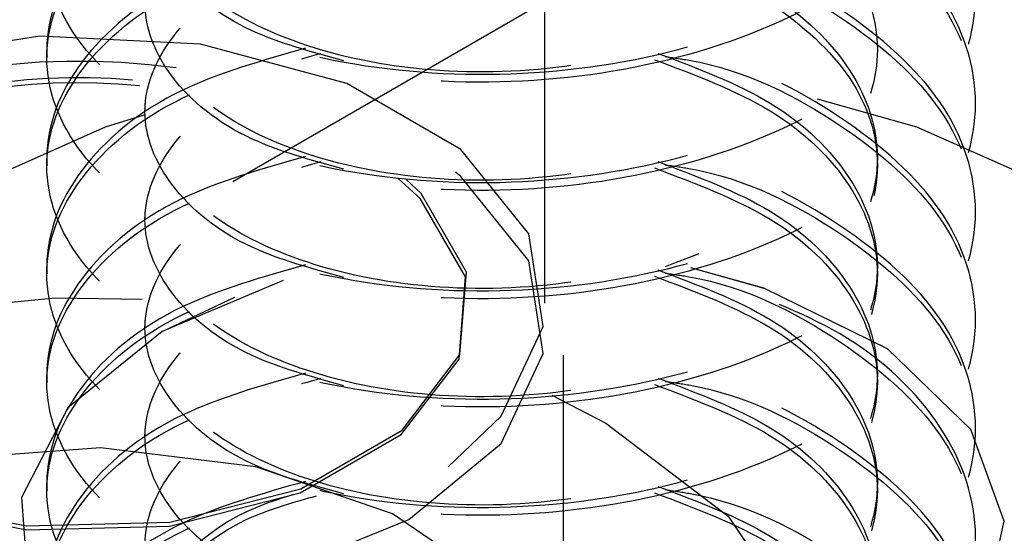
# Model space of a CAD drawing. Header units: inches. Extents: x 1907 to 2452, y -210 to -54.
# Tile 232 of 256: x 1996.503 to 1996.768, y -195.764 to -195.625. Entities that reach past the tile are written whole.
import ezdxf

# ---------------------------------------------------------------- set-up
doc = ezdxf.new("R2010")
doc.units = ezdxf.units.IN
doc.header["$LTSCALE"] = 0.5
doc.header["$MEASUREMENT"] = 0
doc.linetypes.add('HIDDEN', pattern=[0.22499999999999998, 0.15, -0.075])
doc.layers.add('SID-M-H', color=4, linetype='HIDDEN')

msp = doc.modelspace()

# ---------------------------------------------------------------- linework, layer by layer
at = {"layer": 'SID-M-H'}
for p, q in [((1996.644303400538, -195.701533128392), (1996.644303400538, -195.49707645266)), ((1996.649303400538, -195.8155273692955), (1996.649303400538, -195.49707645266)), ((1996.56028948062, -195.6687380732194), (1996.667647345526, -195.606761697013)), ((1996.508408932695, -195.6296467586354), (1996.466476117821, -195.6361330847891)), ((1996.551655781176, -195.6318309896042), (1996.508408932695, -195.6296467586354)), ((1996.510254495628, -195.6332062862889), (1996.510254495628, -195.6353326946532)), ((1996.591000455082, -195.6424223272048), (1996.551655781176, -195.6318309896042)), ((1996.621697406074, -195.6601432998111), (1996.591000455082, -195.6424223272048)), ((1996.744504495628, -195.6541772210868), (1996.717727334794, -195.6466084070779)), ((1996.536673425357, -195.6477873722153), (1996.536673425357, -195.6499137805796)), ((1996.760254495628, -195.6499137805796), (1996.760254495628, -195.6477873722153)), ((1996.536696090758, -195.6508391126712), (1996.526004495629, -195.6541772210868)), ((1996.526004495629, -195.6541772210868), (1996.480751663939, -195.6742227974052)), ((1996.789757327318, -195.6742227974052), (1996.744504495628, -195.6541772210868)), ((1996.640044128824, -195.6828564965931), (1996.621697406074, -195.6601432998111)), ((1996.510254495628, -195.6623684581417), (1996.510254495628, -195.664494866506)), ((1996.610768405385, -195.6733699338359), (1996.604849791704, -195.6679361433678)), ((1996.611003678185, -195.6720471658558), (1996.606984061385, -195.6682207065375)), ((1996.621697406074, -195.6674246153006), (1996.62029827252, -195.6662944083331)), ((1996.640044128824, -195.6901378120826), (1996.621697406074, -195.6674246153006)), ((1996.622995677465, -195.6944300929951), (1996.610768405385, -195.6733699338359)), ((1996.623262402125, -195.6931614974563), (1996.611003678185, -195.6720471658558)), ((1996.536673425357, -195.6769495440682), (1996.536673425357, -195.6790759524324)), ((1996.760254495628, -195.6790759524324), (1996.760254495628, -195.6769495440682)), ((1996.6438277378, -195.7078223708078), (1996.640044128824, -195.6828564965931)), ((1995.174454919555, -196.4687633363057), (1996.53239786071, -195.6848395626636)), ((1996.510254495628, -195.6915306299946), (1996.510254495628, -195.6936570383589)), ((1996.6438277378, -195.7151036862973), (1996.640044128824, -195.6901378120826)), ((1996.703239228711, -195.6975508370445), (1996.683625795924, -195.6920102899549)), ((1996.684172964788, -195.6921346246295), (1996.703239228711, -195.6975508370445)), ((1996.621218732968, -195.7166179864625), (1996.622995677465, -195.6944300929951)), ((1996.621480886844, -195.7154064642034), (1996.623262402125, -195.6931614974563)), ((1996.57391878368, -195.6954102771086), (1996.541341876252, -195.7092007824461)), ((1996.736601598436, -195.7138629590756), (1996.703239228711, -195.6975508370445)), ((1996.458800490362, -195.7054796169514), (1996.512475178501, -195.7001371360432)), ((1996.512475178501, -195.7001371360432), (1996.535946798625, -195.7004702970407)), ((1996.541341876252, -195.7092007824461), (1996.560880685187, -195.6998935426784)), ((1996.536673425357, -195.706111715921), (1996.536673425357, -195.7082381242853)), ((1996.632591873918, -195.7320296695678), (1996.6438277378, -195.7078223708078)), ((1996.760254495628, -195.7082381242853), (1996.760254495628, -195.706111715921)), ((1996.541341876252, -195.7092007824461), (1996.515936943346, -195.7297417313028)), ((1996.644303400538, -196.497747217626), (1996.644303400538, -195.7088144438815)), ((1996.605899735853, -195.7357777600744), (1996.621480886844, -195.7154064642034)), ((1996.632591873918, -195.7393109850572), (1996.6438277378, -195.7151036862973)), ((1996.75898143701, -195.7355448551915), (1996.736601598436, -195.7138629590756)), ((1996.605677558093, -195.7369370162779), (1996.621218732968, -195.7166179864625)), ((1996.510254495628, -195.7206928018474), (1996.510254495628, -195.7228192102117)), ((1996.646223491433, -195.7262971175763), (1996.660724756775, -195.7338865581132)), ((1996.515936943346, -195.7297417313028), (1996.503461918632, -195.7539317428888)), ((1996.618284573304, -195.745603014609), (1996.632591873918, -195.7320296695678)), ((1996.660724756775, -195.7338865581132), (1996.693635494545, -195.7589404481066)), ((1996.536673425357, -195.7352738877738), (1996.536673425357, -195.7374002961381)), ((1996.578471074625, -195.7526429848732), (1996.605677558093, -195.7369370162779)), ((1996.57862326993, -195.7515241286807), (1996.605899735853, -195.7357777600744)), ((1996.767953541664, -195.7602469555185), (1996.75898143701, -195.7355448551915)), ((1996.760254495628, -195.7374002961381), (1996.760254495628, -195.7352738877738)), ((1996.607691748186, -195.7598399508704), (1996.632591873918, -195.7393109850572)), ((1996.52467564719, -195.7405440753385), (1996.482209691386, -195.7435998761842)), ((1996.566559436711, -195.7456138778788), (1996.52467564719, -195.7405440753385)), ((1996.60332230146, -195.7582598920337), (1996.566559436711, -195.7456138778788)), ((1996.510254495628, -195.7498549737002), (1996.510254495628, -195.7519813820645)), ((1996.543273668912, -195.7616147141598), (1996.578471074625, -195.7526429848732)), ((1996.543335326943, -195.7605189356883), (1996.57862326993, -195.7515241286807)), ((1996.468226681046, -195.7544705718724), (1996.50480173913, -195.7615473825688)), ((1996.468357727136, -195.7555818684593), (1996.504838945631, -195.7626405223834)), ((1996.503461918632, -195.7539317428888), (1996.505268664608, -195.7791494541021)), ((1996.630980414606, -195.7771117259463), (1996.60332230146, -195.7582598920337)), ((1996.50480173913, -195.7615473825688), (1996.543335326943, -195.7605189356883)), ((1996.572130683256, -195.7742144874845), (1996.607691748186, -195.7598399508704)), ((1996.693635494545, -195.7589404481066), (1996.713616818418, -195.7881911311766)), ((1996.762545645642, -195.7852924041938), (1996.767953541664, -195.7602469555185)), ((1996.504838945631, -195.7626405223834), (1996.543273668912, -195.7616147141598))]:
    msp.add_line(p, q, dxfattribs=at)
for centre, radius, start, end in [((1996.518829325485, -195.8277241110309), 0.1913292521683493, 82.11061266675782, 117.3543360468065), ((1996.51861538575, -195.8009325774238), 0.1601292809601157, 84.71637723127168, 117.3365000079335), ((1996.518732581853, -195.8022653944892), 0.1600741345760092, 84.08111062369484, 117.3171978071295)]:
    msp.add_arc(centre, radius, start, end, dxfattribs=at)
for points, knots in [([(1996.579883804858, -195.5162497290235), (1996.568231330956, -195.5195602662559), (1996.542267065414, -195.5269368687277), (1996.516930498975, -195.5485486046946), (1996.506955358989, -195.574834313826), (1996.51677503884, -195.6014057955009), (1996.544561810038, -195.6235871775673), (1996.586174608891, -195.6378185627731), (1996.635254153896, -195.6416310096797), (1996.684335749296, -195.6341715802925), (1996.725942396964, -195.6163034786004), (1996.75375172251, -195.59044431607), (1996.763487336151, -195.5603490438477), (1996.753825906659, -195.5299646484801), (1996.725645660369, -195.5049728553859), (1996.697249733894, -195.4901038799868), (1996.679298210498, -195.4875632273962), (1996.677385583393, -195.4872925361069)], [0, 0, 0, 0, 0.05843403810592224, 0.1302038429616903, 0.2019736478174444, 0.2737434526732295, 0.3455132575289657, 0.4172830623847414, 0.4890528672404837, 0.5608226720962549, 0.6325924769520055, 0.7043622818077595, 0.7761320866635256, 0.8479018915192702, 0.9196716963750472, 0.9914415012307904, 1, 1, 1, 1]), ([(1996.676675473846, -195.4893103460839), (1996.678827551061, -195.4896122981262), (1996.697028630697, -195.4921660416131), (1996.725655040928, -195.5070823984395), (1996.753823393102, -195.532095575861), (1996.763488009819, -195.5624742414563), (1996.753751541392, -195.5925710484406), (1996.725942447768, -195.6184298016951), (1996.684335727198, -195.6362980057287), (1996.635254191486, -195.6437574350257), (1996.586174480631, -195.6399448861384), (1996.544562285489, -195.6257139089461), (1996.516773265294, -195.6035309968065), (1996.506961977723, -195.5769652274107), (1996.516905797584, -195.5506581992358), (1996.542846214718, -195.5287028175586), (1996.569642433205, -195.5211378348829), (1996.582100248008, -195.5176208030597)], [0, 0, 0, 0, 0.009576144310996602, 0.08098973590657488, 0.1524033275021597, 0.223816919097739, 0.2952305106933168, 0.3666441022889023, 0.4380576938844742, 0.5094712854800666, 0.5808848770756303, 0.6522984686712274, 0.7237120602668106, 0.7951256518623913, 0.8665392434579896, 0.9379528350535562, 1, 1, 1, 1]), ([(1996.579883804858, -195.5454119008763), (1996.568231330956, -195.5487224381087), (1996.542267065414, -195.5560990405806), (1996.516930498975, -195.5777107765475), (1996.506955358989, -195.6039964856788), (1996.51677503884, -195.6305679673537), (1996.544561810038, -195.6527493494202), (1996.586174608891, -195.666980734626), (1996.635254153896, -195.6707931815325), (1996.684335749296, -195.6633337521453), (1996.725942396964, -195.6454656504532), (1996.75375172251, -195.6196064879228), (1996.763487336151, -195.5895112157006), (1996.753825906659, -195.5591268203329), (1996.725645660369, -195.5341350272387), (1996.697249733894, -195.5192660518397), (1996.679298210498, -195.516725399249), (1996.677385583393, -195.5164547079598)], [0, 0, 0, 0, 0.05843403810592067, 0.1302038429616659, 0.2019736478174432, 0.2737434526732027, 0.3455132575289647, 0.4172830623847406, 0.4890528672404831, 0.5608226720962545, 0.632592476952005, 0.7043622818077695, 0.7761320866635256, 0.8479018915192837, 0.9196716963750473, 0.9914415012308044, 1, 1, 1, 1]), ([(1996.676675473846, -195.5184725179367), (1996.678827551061, -195.5187744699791), (1996.697028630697, -195.5213282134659), (1996.725655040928, -195.5362445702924), (1996.753823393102, -195.5612577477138), (1996.763488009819, -195.5916364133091), (1996.753751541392, -195.6217332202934), (1996.725942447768, -195.6475919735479), (1996.684335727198, -195.6654601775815), (1996.635254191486, -195.6729196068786), (1996.586174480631, -195.6691070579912), (1996.544562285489, -195.6548760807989), (1996.516773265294, -195.6326931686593), (1996.506961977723, -195.6061273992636), (1996.516905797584, -195.5798203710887), (1996.542846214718, -195.5578649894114), (1996.569642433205, -195.5503000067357), (1996.582100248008, -195.5467829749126)], [0, 0, 0, 0, 0.009576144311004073, 0.08098973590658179, 0.1524033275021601, 0.2238169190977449, 0.2952305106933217, 0.3666441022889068, 0.4380576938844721, 0.50947128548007, 0.58088487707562, 0.6522984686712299, 0.7237120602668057, 0.7951256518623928, 0.8665392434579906, 0.9379528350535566, 1, 1, 1, 1]), ([(1996.674751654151, -195.5176208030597), (1996.685458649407, -195.5216454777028), (1996.707500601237, -195.5299308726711), (1996.72861508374, -195.5508238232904), (1996.736425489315, -195.5748525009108), (1996.728696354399, -195.599057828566), (1996.706778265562, -195.6198139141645), (1996.673961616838, -195.634296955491), (1996.635254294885, -195.6405632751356), (1996.596548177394, -195.6379427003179), (1996.563727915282, -195.6271025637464), (1996.541823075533, -195.6100007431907), (1996.534044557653, -195.5894070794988), (1996.542039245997, -195.569149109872), (1996.559938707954, -195.5535834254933), (1996.577585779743, -195.5486070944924), (1996.584054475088, -195.5467829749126)], [0, 0, 0, 0, 0.06984989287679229, 0.1437964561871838, 0.2177430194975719, 0.2916895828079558, 0.3656361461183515, 0.4395827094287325, 0.5135292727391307, 0.5874758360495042, 0.6614223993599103, 0.7353689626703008, 0.8093155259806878, 0.8832620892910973, 0.9572086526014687, 0.9999999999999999, 0.9999999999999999, 0.9999999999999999, 0.9999999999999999]), ([(1996.673815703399, -195.5193328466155), (1996.68486460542, -195.523476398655), (1996.707258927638, -195.5318747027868), (1996.728616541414, -195.5529352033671), (1996.736451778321, -195.577013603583), (1996.728589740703, -195.6010604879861), (1996.708003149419, -195.6215786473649), (1996.686682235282, -195.6296360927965), (1996.676675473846, -195.633417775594)], [0, 0, 0, 0, 0.1662363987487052, 0.3369340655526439, 0.5076317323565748, 0.6783293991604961, 0.8490270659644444, 1, 1, 1, 1]), ([(1996.579883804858, -195.5745740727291), (1996.568231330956, -195.5778846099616), (1996.542267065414, -195.5852612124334), (1996.516930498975, -195.6068729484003), (1996.506955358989, -195.6331586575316), (1996.51677503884, -195.6597301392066), (1996.544561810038, -195.681911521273), (1996.586174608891, -195.6961429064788), (1996.635254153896, -195.6999553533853), (1996.684335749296, -195.6924959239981), (1996.725942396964, -195.6746278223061), (1996.75375172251, -195.6487686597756), (1996.763487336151, -195.6186733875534), (1996.753825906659, -195.5882889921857), (1996.725645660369, -195.5632971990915), (1996.697249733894, -195.5484282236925), (1996.679298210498, -195.5458875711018), (1996.677385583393, -195.5456168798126)], [0, 0, 0, 0, 0.05843403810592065, 0.1302038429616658, 0.2019736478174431, 0.2737434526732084, 0.3455132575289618, 0.4172830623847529, 0.4890528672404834, 0.5608226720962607, 0.6325924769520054, 0.7043622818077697, 0.7761320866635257, 0.8479018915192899, 0.9196716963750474, 0.9914415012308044, 1, 1, 1, 1]), ([(1996.676675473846, -195.5476346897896), (1996.678827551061, -195.5479366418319), (1996.697028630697, -195.5504903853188), (1996.725655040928, -195.5654067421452), (1996.753823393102, -195.5904199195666), (1996.763488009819, -195.6207985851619), (1996.753751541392, -195.6508953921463), (1996.725942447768, -195.6767541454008), (1996.684335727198, -195.6946223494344), (1996.635254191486, -195.7020817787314), (1996.586174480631, -195.698269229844), (1996.544562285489, -195.6840382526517), (1996.516773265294, -195.6618553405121), (1996.506961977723, -195.6352895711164), (1996.516905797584, -195.6089825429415), (1996.542846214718, -195.5870271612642), (1996.569642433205, -195.5794621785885), (1996.582100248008, -195.5759451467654)], [0, 0, 0, 0, 0.009576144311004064, 0.08098973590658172, 0.1524033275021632, 0.2238169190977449, 0.295230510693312, 0.3666441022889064, 0.4380576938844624, 0.5094712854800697, 0.5808848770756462, 0.6522984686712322, 0.7237120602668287, 0.7951256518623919, 0.8665392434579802, 0.9379528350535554, 1, 1, 1, 1]), ([(1996.674751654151, -195.5467829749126), (1996.685458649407, -195.5508076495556), (1996.707500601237, -195.5590930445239), (1996.72861508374, -195.5799859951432), (1996.736425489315, -195.6040146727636), (1996.728696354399, -195.6282200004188), (1996.706778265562, -195.6489760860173), (1996.673961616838, -195.6634591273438), (1996.635254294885, -195.6697254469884), (1996.596548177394, -195.6671048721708), (1996.563727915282, -195.6562647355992), (1996.541823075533, -195.6391629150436), (1996.534044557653, -195.6185692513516), (1996.542039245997, -195.5983112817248), (1996.559938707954, -195.5827455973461), (1996.577585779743, -195.5777692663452), (1996.584054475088, -195.5759451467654)], [0, 0, 0, 0, 0.06984989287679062, 0.1437964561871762, 0.2177430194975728, 0.2916895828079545, 0.3656361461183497, 0.439582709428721, 0.5135292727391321, 0.5874758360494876, 0.6614223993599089, 0.7353689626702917, 0.8093155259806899, 0.8832620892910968, 0.9572086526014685, 0.9999999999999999, 0.9999999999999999, 0.9999999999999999, 0.9999999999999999]), ([(1996.590222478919, -195.6362971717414), (1996.581526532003, -195.6339121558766), (1996.561559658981, -195.6284358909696), (1996.541972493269, -195.6119768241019), (1996.534000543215, -195.5915711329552), (1996.542065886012, -195.571275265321), (1996.559673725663, -195.5558664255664), (1996.576947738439, -195.5509691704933), (1996.583059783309, -195.5492363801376)], [0, 0, 0, 0, 0.1450500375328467, 0.3330512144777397, 0.5210523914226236, 0.7090535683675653, 0.8970547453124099, 1, 1, 1, 1]), ([(1996.673815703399, -195.5484950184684), (1996.68486460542, -195.5526385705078), (1996.707258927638, -195.5610368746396), (1996.728616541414, -195.5820973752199), (1996.736451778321, -195.6061757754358), (1996.728589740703, -195.630222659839), (1996.708003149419, -195.6507408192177), (1996.686682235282, -195.6587982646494), (1996.676675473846, -195.6625799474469)], [0, 0, 0, 0, 0.1662363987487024, 0.3369340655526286, 0.5076317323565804, 0.6783293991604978, 0.8490270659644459, 0.9999999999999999, 0.9999999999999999, 0.9999999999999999, 0.9999999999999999]), ([(1996.590222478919, -195.6654593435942), (1996.581527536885, -195.6630752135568), (1996.561562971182, -195.657600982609), (1996.54195454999, -195.6411231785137), (1996.53406725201, -195.6207921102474), (1996.541816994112, -195.6002180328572), (1996.563729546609, -195.5831109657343), (1996.596547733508, -195.5722722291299), (1996.635254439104, -195.5696513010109), (1996.673961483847, -195.5759176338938), (1996.706778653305, -195.5904009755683), (1996.728694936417, -195.6111558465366), (1996.736430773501, -195.6353657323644), (1996.72859536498, -195.6593773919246), (1996.708001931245, -195.6799046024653), (1996.68668184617, -195.6879609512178), (1996.676675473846, -195.6917421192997)], [0, 0, 0, 0, 0.05649815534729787, 0.1297261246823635, 0.2029540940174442, 0.2761820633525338, 0.3494100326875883, 0.4226380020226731, 0.4958659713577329, 0.5690939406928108, 0.6423219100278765, 0.7155498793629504, 0.7887778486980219, 0.8620058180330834, 0.9352337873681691, 0.9999999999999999, 0.9999999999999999, 0.9999999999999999, 0.9999999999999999]), ([(1996.579883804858, -195.603736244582), (1996.568231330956, -195.6070467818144), (1996.542267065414, -195.6144233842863), (1996.516930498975, -195.6360351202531), (1996.506955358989, -195.6623208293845), (1996.51677503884, -195.6888923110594), (1996.544561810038, -195.7110736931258), (1996.586174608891, -195.7253050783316), (1996.635254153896, -195.7291175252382), (1996.684335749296, -195.721658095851), (1996.725942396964, -195.7037899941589), (1996.75375172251, -195.6779308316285), (1996.763487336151, -195.6478355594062), (1996.753825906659, -195.6174511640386), (1996.725645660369, -195.5924593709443), (1996.697249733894, -195.5775903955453), (1996.679298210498, -195.5750497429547), (1996.677385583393, -195.5747790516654)], [0, 0, 0, 0, 0.05843403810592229, 0.1302038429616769, 0.2019736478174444, 0.2737434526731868, 0.3455132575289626, 0.417283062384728, 0.4890528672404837, 0.5608226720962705, 0.6325924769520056, 0.7043622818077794, 0.7761320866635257, 0.8479018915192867, 0.9196716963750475, 0.9914415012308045, 1, 1, 1, 1]), ([(1996.676675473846, -195.5767968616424), (1996.678827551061, -195.5770988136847), (1996.697028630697, -195.5796525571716), (1996.725655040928, -195.594568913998), (1996.753823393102, -195.6195820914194), (1996.763488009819, -195.6499607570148), (1996.753751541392, -195.6800575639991), (1996.725942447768, -195.7059163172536), (1996.684335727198, -195.7237845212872), (1996.635254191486, -195.7312439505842), (1996.58617448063, -195.7274314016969), (1996.544562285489, -195.7132004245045), (1996.516773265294, -195.691017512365), (1996.506961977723, -195.6644517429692), (1996.516905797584, -195.6381447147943), (1996.542846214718, -195.6161893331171), (1996.569642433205, -195.6086243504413), (1996.582100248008, -195.6051073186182)], [0, 0, 0, 0, 0.009576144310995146, 0.08098973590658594, 0.1524033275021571, 0.2238169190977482, 0.295230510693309, 0.3666441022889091, 0.4380576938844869, 0.5094712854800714, 0.5808848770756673, 0.6522984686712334, 0.7237120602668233, 0.7951256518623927, 0.8665392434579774, 0.9379528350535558, 1, 1, 1, 1]), ([(1996.674751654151, -195.5759451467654), (1996.685458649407, -195.5799698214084), (1996.707500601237, -195.5882552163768), (1996.72861508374, -195.6091481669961), (1996.736425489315, -195.6331768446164), (1996.728696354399, -195.6573821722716), (1996.706778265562, -195.6781382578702), (1996.673961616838, -195.6926212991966), (1996.635254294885, -195.6988876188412), (1996.596548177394, -195.6962670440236), (1996.563727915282, -195.6854269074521), (1996.541823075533, -195.6683250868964), (1996.534044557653, -195.6477314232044), (1996.542039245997, -195.6274734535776), (1996.559938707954, -195.6119077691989), (1996.577585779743, -195.606931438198), (1996.584054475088, -195.6051073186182)], [0, 0, 0, 0, 0.06984989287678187, 0.1437964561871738, 0.2177430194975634, 0.2916895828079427, 0.3656361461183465, 0.4395827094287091, 0.5135292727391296, 0.5874758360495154, 0.6614223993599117, 0.7353689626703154, 0.8093155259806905, 0.8832620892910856, 0.9572086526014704, 0.9999999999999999, 0.9999999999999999, 0.9999999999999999, 0.9999999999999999]), ([(1996.579883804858, -195.6328984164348), (1996.568231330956, -195.6362089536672), (1996.542267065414, -195.6435855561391), (1996.516930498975, -195.6651972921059), (1996.506955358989, -195.6914830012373), (1996.51677503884, -195.7180544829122), (1996.544561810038, -195.7402358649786), (1996.586174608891, -195.7544672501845), (1996.635254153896, -195.758279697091), (1996.684335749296, -195.7508202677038), (1996.725942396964, -195.7329521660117), (1996.75375172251, -195.7070930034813), (1996.763487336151, -195.676997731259), (1996.753825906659, -195.6466133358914), (1996.725645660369, -195.6216215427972), (1996.697249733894, -195.6067525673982), (1996.679298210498, -195.6042119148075), (1996.677385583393, -195.6039412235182)], [0, 0, 0, 0, 0.05843403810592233, 0.1302038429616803, 0.2019736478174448, 0.2737434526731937, 0.3455132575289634, 0.4172830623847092, 0.4890528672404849, 0.560822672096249, 0.6325924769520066, 0.7043622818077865, 0.776132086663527, 0.8479018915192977, 0.9196716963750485, 0.991441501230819, 1, 1, 1, 1]), ([(1996.676675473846, -195.6059590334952), (1996.678827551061, -195.6062609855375), (1996.697028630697, -195.6088147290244), (1996.725655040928, -195.6237310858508), (1996.753823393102, -195.6487442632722), (1996.763488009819, -195.6791229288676), (1996.753751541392, -195.7092197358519), (1996.725942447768, -195.7350784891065), (1996.684335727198, -195.75294669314), (1996.635254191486, -195.7604061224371), (1996.58617448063, -195.7565935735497), (1996.544562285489, -195.7423625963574), (1996.516773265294, -195.7201796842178), (1996.506961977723, -195.693613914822), (1996.516905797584, -195.6673068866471), (1996.542846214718, -195.6453515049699), (1996.569642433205, -195.6377865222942), (1996.582100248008, -195.634269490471)], [0, 0, 0, 0, 0.009576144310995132, 0.08098973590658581, 0.152403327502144, 0.223816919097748, 0.2952305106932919, 0.3666441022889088, 0.4380576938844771, 0.509471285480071, 0.5808848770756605, 0.6522984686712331, 0.7237120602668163, 0.7951256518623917, 0.8665392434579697, 0.9379528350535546, 1, 1, 1, 1]), ([(1996.674751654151, -195.6051073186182), (1996.685458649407, -195.6091319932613), (1996.707500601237, -195.6174173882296), (1996.72861508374, -195.6383103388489), (1996.736425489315, -195.6623390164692), (1996.728696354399, -195.6865443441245), (1996.706778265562, -195.707300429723), (1996.673961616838, -195.7217834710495), (1996.635254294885, -195.7280497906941), (1996.596548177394, -195.7254292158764), (1996.563727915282, -195.7145890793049), (1996.541823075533, -195.6974872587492), (1996.534044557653, -195.6768935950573), (1996.542039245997, -195.6566356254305), (1996.559938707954, -195.6410699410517), (1996.577585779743, -195.6360936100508), (1996.584054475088, -195.634269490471)], [0, 0, 0, 0, 0.06984989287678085, 0.1437964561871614, 0.217743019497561, 0.2916895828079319, 0.3656361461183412, 0.4395827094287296, 0.5135292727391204, 0.5874758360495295, 0.6614223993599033, 0.7353689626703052, 0.8093155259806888, 0.8832620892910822, 0.9572086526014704, 1, 1, 1, 1]), ([(1996.590222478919, -195.694621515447), (1996.581526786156, -195.6922366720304), (1996.561560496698, -195.6867608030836), (1996.541967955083, -195.6702980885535), (1996.534017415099, -195.6499069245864), (1996.542002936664, -195.6295568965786), (1996.5607907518, -195.6135288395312), (1996.579654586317, -195.6082904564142), (1996.587288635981, -195.6061705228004)], [0, 0, 0, 0, 0.1415317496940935, 0.3249728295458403, 0.5084139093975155, 0.6918549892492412, 0.8752960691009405, 1, 1, 1, 1]), ([(1996.671271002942, -195.6061705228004), (1996.671841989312, -195.6062609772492), (1996.68501843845, -195.6083483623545), (1996.70650310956, -195.6201653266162), (1996.728768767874, -195.6401566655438), (1996.736410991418, -195.6645711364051), (1996.728600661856, -195.688527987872), (1996.708000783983, -195.7090692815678), (1996.686681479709, -195.7171239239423), (1996.676675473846, -195.7209042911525)], [0, 0, 0, 0, 0.007638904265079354, 0.1762802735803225, 0.3449216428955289, 0.5135630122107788, 0.6822043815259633, 0.850845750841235, 0.9999999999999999, 0.9999999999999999, 0.9999999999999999, 0.9999999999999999]), ([(1996.579883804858, -195.6620605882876), (1996.568231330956, -195.6653711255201), (1996.542267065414, -195.6727477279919), (1996.516930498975, -195.6943594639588), (1996.506955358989, -195.7206451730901), (1996.51677503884, -195.7472166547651), (1996.544561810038, -195.7693980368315), (1996.586174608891, -195.7836294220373), (1996.635254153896, -195.7874418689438), (1996.684335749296, -195.7799824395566), (1996.725942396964, -195.7621143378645), (1996.75375172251, -195.7362551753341), (1996.763487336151, -195.7061599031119), (1996.753825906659, -195.6757755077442), (1996.725645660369, -195.65078371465), (1996.697249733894, -195.635914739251), (1996.679298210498, -195.6333740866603), (1996.677385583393, -195.6331033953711)], [0, 0, 0, 0, 0.05843403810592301, 0.1302038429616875, 0.2019736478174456, 0.2737434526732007, 0.3455132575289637, 0.417283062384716, 0.4890528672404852, 0.5608226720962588, 0.6325924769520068, 0.7043622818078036, 0.7761320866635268, 0.8479018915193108, 0.9196716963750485, 0.9914415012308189, 1, 1, 1, 1]), ([(1996.676675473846, -195.635121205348), (1996.678827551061, -195.6354231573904), (1996.697028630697, -195.6379769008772), (1996.725655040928, -195.6528932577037), (1996.753823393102, -195.6779064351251), (1996.763488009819, -195.7082851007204), (1996.753751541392, -195.7383819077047), (1996.725942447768, -195.7642406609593), (1996.684335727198, -195.7821088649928), (1996.635254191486, -195.7895682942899), (1996.586174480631, -195.7857557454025), (1996.544562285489, -195.7715247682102), (1996.516773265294, -195.7493418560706), (1996.506961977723, -195.7227760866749), (1996.516905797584, -195.6964690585), (1996.542846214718, -195.6745136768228), (1996.569642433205, -195.666948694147), (1996.582100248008, -195.6634316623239)], [0, 0, 0, 0, 0.009576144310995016, 0.08098973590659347, 0.1524033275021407, 0.2238169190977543, 0.2952305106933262, 0.3666441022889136, 0.4380576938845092, 0.5094712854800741, 0.580884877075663, 0.6522984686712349, 0.7237120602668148, 0.7951256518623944, 0.8665392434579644, 0.9379528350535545, 1, 1, 1, 1]), ([(1996.674751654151, -195.634269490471), (1996.685458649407, -195.6382941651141), (1996.707500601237, -195.6465795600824), (1996.72861508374, -195.6674725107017), (1996.736425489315, -195.6915011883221), (1996.728696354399, -195.7157065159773), (1996.706778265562, -195.7364626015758), (1996.673961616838, -195.7509456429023), (1996.635254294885, -195.7572119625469), (1996.596548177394, -195.7545913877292), (1996.563727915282, -195.7437512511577), (1996.541823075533, -195.726649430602), (1996.534044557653, -195.7060557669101), (1996.542039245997, -195.6857977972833), (1996.559938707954, -195.6702321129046), (1996.577585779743, -195.6652557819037), (1996.584054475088, -195.6634316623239)], [0, 0, 0, 0, 0.0698498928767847, 0.1437964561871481, 0.2177430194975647, 0.2916895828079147, 0.3656361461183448, 0.4395827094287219, 0.5135292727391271, 0.5874758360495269, 0.6614223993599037, 0.7353689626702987, 0.8093155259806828, 0.8832620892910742, 0.9572086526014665, 1, 1, 1, 1]), ([(1996.590222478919, -195.7237836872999), (1996.581526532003, -195.7213986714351), (1996.561559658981, -195.7159224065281), (1996.541972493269, -195.6994633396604), (1996.534000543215, -195.6790576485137), (1996.542065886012, -195.6587617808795), (1996.559673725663, -195.6433529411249), (1996.576947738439, -195.6384556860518), (1996.583059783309, -195.6367228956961)], [0, 0, 0, 0, 0.1450500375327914, 0.3330512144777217, 0.5210523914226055, 0.7090535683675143, 0.8970547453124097, 1, 1, 1, 1]), ([(1996.673815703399, -195.6359815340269), (1996.68486460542, -195.6401250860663), (1996.707258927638, -195.6485233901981), (1996.728616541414, -195.6695838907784), (1996.736451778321, -195.6936622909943), (1996.728589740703, -195.7177091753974), (1996.708003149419, -195.7382273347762), (1996.686682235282, -195.7462847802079), (1996.676675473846, -195.7500664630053)], [0, 0, 0, 0, 0.1662363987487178, 0.336934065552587, 0.5076317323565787, 0.6783293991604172, 0.8490270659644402, 1, 1, 1, 1]), ([(1996.579883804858, -195.6912227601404), (1996.568231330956, -195.6945332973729), (1996.542267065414, -195.7019098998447), (1996.516930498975, -195.7235216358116), (1996.506955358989, -195.749807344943), (1996.51677503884, -195.7763788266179), (1996.544561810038, -195.7985602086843), (1996.586174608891, -195.8127915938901), (1996.635254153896, -195.8166040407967), (1996.684335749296, -195.8091446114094), (1996.725942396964, -195.7912765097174), (1996.75375172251, -195.765417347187), (1996.763487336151, -195.7353220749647), (1996.753825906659, -195.704937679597), (1996.725645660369, -195.6799458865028), (1996.697249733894, -195.6650769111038), (1996.679298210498, -195.6625362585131), (1996.677385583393, -195.6622655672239)], [0, 0, 0, 0, 0.05843403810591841, 0.1302038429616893, 0.2019736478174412, 0.2737434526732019, 0.3455132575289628, 0.4172830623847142, 0.4890528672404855, 0.5608226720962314, 0.6325924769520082, 0.7043622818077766, 0.7761320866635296, 0.8479018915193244, 0.9196716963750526, 0.9914415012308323, 1, 1, 1, 1]), ([(1996.676675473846, -195.6642833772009), (1996.678827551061, -195.6645853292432), (1996.697028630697, -195.6671390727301), (1996.725655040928, -195.6820554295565), (1996.753823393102, -195.7070686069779), (1996.763488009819, -195.7374472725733), (1996.753751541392, -195.7675440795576), (1996.725942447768, -195.7934028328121), (1996.684335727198, -195.8112710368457), (1996.635254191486, -195.8187304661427), (1996.586174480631, -195.8149179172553), (1996.544562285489, -195.800686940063), (1996.516773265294, -195.7785040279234), (1996.506961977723, -195.7519382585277), (1996.516905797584, -195.7256312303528), (1996.542846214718, -195.7036758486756), (1996.569642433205, -195.6961108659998), (1996.582100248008, -195.6925938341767)], [0, 0, 0, 0, 0.00957614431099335, 0.08098973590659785, 0.1524033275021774, 0.2238169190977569, 0.2952305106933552, 0.3666441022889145, 0.4380576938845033, 0.5094712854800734, 0.5808848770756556, 0.652298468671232, 0.7237120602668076, 0.7951256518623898, 0.8665392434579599, 0.9379528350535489, 1, 1, 1, 1]), ([(1996.674751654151, -195.6634316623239), (1996.685458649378, -195.6674563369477), (1996.707500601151, -195.6757417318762), (1996.728615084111, -195.6966346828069), (1996.736425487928, -195.7206633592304), (1996.728696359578, -195.7448686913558), (1996.706778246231, -195.7656247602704), (1996.673961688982, -195.7801078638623), (1996.63525402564, -195.7863739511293), (1996.596549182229, -195.7837542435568), (1996.563724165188, -195.7729108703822), (1996.541837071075, -195.7558211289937), (1996.533992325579, -195.7351823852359), (1996.54223417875, -195.7150926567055), (1996.557296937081, -195.7009114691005), (1996.571233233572, -195.6967246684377), (1996.574201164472, -195.6958330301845)], [0, 0, 0, 0, 0.0714783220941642, 0.1471488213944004, 0.2228193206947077, 0.2984898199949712, 0.3741603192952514, 0.4498308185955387, 0.5255013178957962, 0.601171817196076, 0.6768423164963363, 0.7525128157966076, 0.8281833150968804, 0.9038538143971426, 0.9795243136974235, 1, 1, 1, 1]), ([(1996.590222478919, -195.7529458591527), (1996.581526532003, -195.750560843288), (1996.561559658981, -195.7450845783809), (1996.541972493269, -195.7286255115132), (1996.534000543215, -195.7082198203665), (1996.542065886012, -195.6879239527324), (1996.559673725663, -195.6725151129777), (1996.576947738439, -195.6676178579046), (1996.583059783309, -195.6658850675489)], [0, 0, 0, 0, 0.1450500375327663, 0.333051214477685, 0.5210523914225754, 0.7090535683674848, 0.8970547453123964, 1, 1, 1, 1]), ([(1996.673815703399, -195.6651437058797), (1996.68486460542, -195.6692872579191), (1996.707258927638, -195.6776855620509), (1996.728616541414, -195.6987460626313), (1996.736451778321, -195.7228244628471), (1996.728589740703, -195.7468713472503), (1996.708003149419, -195.767389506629), (1996.686682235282, -195.7754469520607), (1996.676675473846, -195.7792286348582)], [0, 0, 0, 0, 0.1662363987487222, 0.3369340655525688, 0.5076317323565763, 0.6783293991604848, 0.8490270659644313, 1, 1, 1, 1]), ([(1996.579883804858, -195.7203849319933), (1996.568231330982, -195.7236954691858), (1996.542267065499, -195.7310720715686), (1996.516930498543, -195.7526838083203), (1996.506955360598, -195.7789695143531), (1996.516775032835, -195.8055410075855), (1996.544561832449, -195.8277223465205), (1996.586174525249, -195.8419538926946), (1996.635254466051, -195.8457657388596), (1996.684334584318, -195.8383085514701), (1996.725946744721, -195.8204320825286), (1996.753735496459, -195.7946041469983), (1996.763547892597, -195.7643923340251), (1996.753599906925, -195.7344428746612), (1996.727741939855, -195.7090578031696), (1996.701059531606, -195.6992568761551), (1996.688711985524, -195.6947214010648)], [0, 0, 0, 0, 0.05953594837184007, 0.1326591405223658, 0.2057823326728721, 0.278905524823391, 0.352028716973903, 0.425151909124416, 0.4982751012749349, 0.5713982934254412, 0.6445214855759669, 0.7176446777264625, 0.790767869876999, 0.8638910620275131, 0.9370142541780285, 1, 1, 1, 1]), ([(1996.676675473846, -195.6934455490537), (1996.678827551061, -195.693747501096), (1996.697028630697, -195.6963012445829), (1996.725655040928, -195.7112176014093), (1996.753823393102, -195.7362307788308), (1996.763488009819, -195.7666094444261), (1996.753751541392, -195.7967062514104), (1996.725942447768, -195.8225650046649), (1996.684335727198, -195.8404332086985), (1996.635254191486, -195.8478926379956), (1996.586174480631, -195.8440800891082), (1996.544562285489, -195.8298491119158), (1996.516773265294, -195.8076661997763), (1996.506961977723, -195.7811004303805), (1996.516905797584, -195.7547934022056), (1996.542846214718, -195.7328380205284), (1996.569642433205, -195.7252730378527), (1996.582100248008, -195.7217560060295)], [0, 0, 0, 0, 0.009576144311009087, 0.08098973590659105, 0.1524033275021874, 0.2238169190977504, 0.2952305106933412, 0.3666441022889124, 0.4380576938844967, 0.5094712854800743, 0.5808848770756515, 0.6522984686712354, 0.7237120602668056, 0.7951256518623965, 0.8665392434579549, 0.9379528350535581, 1, 1, 1, 1]), ([(1996.674751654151, -195.6925938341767), (1996.685458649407, -195.6966185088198), (1996.707500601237, -195.7049039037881), (1996.72861508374, -195.7257968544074), (1996.736425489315, -195.7498255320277), (1996.728696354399, -195.774030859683), (1996.706778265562, -195.7947869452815), (1996.673961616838, -195.809269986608), (1996.635254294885, -195.8155363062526), (1996.596548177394, -195.8129157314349), (1996.563727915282, -195.8020755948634), (1996.541823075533, -195.7849737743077), (1996.534044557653, -195.7643801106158), (1996.542039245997, -195.744122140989), (1996.559938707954, -195.7285564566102), (1996.577585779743, -195.7235801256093), (1996.584054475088, -195.7217560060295)], [0, 0, 0, 0, 0.06984989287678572, 0.1437964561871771, 0.2177430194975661, 0.2916895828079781, 0.3656361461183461, 0.4395827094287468, 0.5135292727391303, 0.5874758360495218, 0.661422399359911, 0.7353689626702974, 0.8093155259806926, 0.8832620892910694, 0.9572086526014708, 1, 1, 1, 1]), ([(1996.590222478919, -195.7821080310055), (1996.581526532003, -195.7797230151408), (1996.561559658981, -195.7742467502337), (1996.541972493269, -195.7577876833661), (1996.534000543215, -195.7373819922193), (1996.542065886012, -195.7170861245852), (1996.559673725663, -195.7016772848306), (1996.576947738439, -195.6967800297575), (1996.583059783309, -195.6950472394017)], [0, 0, 0, 0, 0.1450500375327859, 0.333051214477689, 0.5210523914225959, 0.7090535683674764, 0.8970547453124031, 1, 1, 1, 1]), ([(1996.673815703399, -195.6943058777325), (1996.684864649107, -195.6984494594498), (1996.70725905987, -195.7068478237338), (1996.728615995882, -195.727907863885), (1996.736453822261, -195.7519880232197), (1996.728582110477, -195.7760283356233), (1996.708188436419, -195.7964119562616), (1996.687134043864, -195.8043848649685), (1996.677385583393, -195.808076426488)], [0, 0, 0, 0, 0.1668688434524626, 0.3382159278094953, 0.5095630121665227, 0.6809100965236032, 0.8522571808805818, 1, 1, 1, 1]), ([(1996.579883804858, -195.7495471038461), (1996.568231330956, -195.7528576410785), (1996.542267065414, -195.7602342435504), (1996.516930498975, -195.7818459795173), (1996.506955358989, -195.8081316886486), (1996.51677503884, -195.8347031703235), (1996.544561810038, -195.8568845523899), (1996.586174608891, -195.8711159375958), (1996.635254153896, -195.8749283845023), (1996.684335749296, -195.8674689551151), (1996.725942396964, -195.8496008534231), (1996.75375172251, -195.8237416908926), (1996.763487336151, -195.7936464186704), (1996.753825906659, -195.7632620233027), (1996.725645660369, -195.7382702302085), (1996.697249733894, -195.7234012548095), (1996.679298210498, -195.7208606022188), (1996.677385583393, -195.7205899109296)], [0, 0, 0, 0, 0.0584340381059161, 0.1302038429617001, 0.2019736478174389, 0.2737434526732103, 0.3455132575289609, 0.4172830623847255, 0.4890528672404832, 0.5608226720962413, 0.6325924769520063, 0.7043622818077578, 0.7761320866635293, 0.8479018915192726, 0.9196716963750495, 0.9914415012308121, 1, 1, 1, 1]), ([(1996.676675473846, -195.7226077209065), (1996.678827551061, -195.7229096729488), (1996.697028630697, -195.7254634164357), (1996.725655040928, -195.7403797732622), (1996.753823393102, -195.7653929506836), (1996.763488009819, -195.7957716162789), (1996.753751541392, -195.8258684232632), (1996.725942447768, -195.8517271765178), (1996.684335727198, -195.8695953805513), (1996.635254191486, -195.8770548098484), (1996.586174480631, -195.873242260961), (1996.544562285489, -195.8590112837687), (1996.516773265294, -195.8368283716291), (1996.506961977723, -195.8102626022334), (1996.516905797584, -195.7839555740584), (1996.542846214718, -195.7620001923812), (1996.569642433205, -195.7544352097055), (1996.582100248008, -195.7509181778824)], [0, 0, 0, 0, 0.009576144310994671, 0.0809897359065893, 0.1524033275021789, 0.2238169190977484, 0.2952305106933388, 0.3666441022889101, 0.4380576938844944, 0.5094712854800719, 0.5808848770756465, 0.6522984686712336, 0.7237120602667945, 0.7951256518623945, 0.8665392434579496, 0.9379528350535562, 1, 1, 1, 1]), ([(1996.590222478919, -195.8112702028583), (1996.581526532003, -195.8088851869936), (1996.561559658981, -195.8034089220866), (1996.541972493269, -195.7869498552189), (1996.534000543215, -195.7665441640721), (1996.542065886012, -195.746248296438), (1996.559673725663, -195.7308394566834), (1996.576947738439, -195.7259422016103), (1996.583059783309, -195.7242094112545)], [0, 0, 0, 0, 0.1450500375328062, 0.3330512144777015, 0.5210523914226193, 0.7090535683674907, 0.897054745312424, 1, 1, 1, 1]), ([(1996.673815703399, -195.7234680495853), (1996.684865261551, -195.7276120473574), (1996.707260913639, -195.7360112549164), (1996.728608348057, -195.7570648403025), (1996.736482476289, -195.7811696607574), (1996.728475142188, -195.8051178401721), (1996.710379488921, -195.8239414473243), (1996.692459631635, -195.8309226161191), (1996.685730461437, -195.8335441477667)], [0, 0, 0, 0, 0.1746784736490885, 0.3540447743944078, 0.5334110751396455, 0.7127773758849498, 0.8921436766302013, 1, 1, 1, 1]), ([(1996.674751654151, -195.7217560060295), (1996.685459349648, -195.7257814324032), (1996.707502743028, -195.7340683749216), (1996.728605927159, -195.7549491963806), (1996.736459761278, -195.7790244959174), (1996.728568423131, -195.803055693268), (1996.70849469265, -195.823217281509), (1996.687880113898, -195.8310507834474), (1996.678557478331, -195.8345933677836)], [0, 0, 0, 0, 0.1637030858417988, 0.3370072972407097, 0.5103115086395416, 0.6836157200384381, 0.8569199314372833, 1, 1, 1, 1]), ([(1996.721616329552, -195.8783039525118), (1996.722296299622, -195.8780160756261), (1996.736583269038, -195.8719674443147), (1996.752930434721, -195.8522799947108), (1996.763707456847, -195.8229757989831), (1996.753766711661, -195.7923792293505), (1996.725662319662, -195.7674450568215), (1996.697249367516, -195.7525631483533), (1996.679298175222, -195.7500227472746), (1996.677385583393, -195.7497520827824)], [0, 0, 0, 0, 0.009667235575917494, 0.2031199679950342, 0.3965727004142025, 0.5900254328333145, 0.7834781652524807, 0.9769308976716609, 1, 1, 1, 1]), ([(1996.552649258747, -195.8222772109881), (1996.54960534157, -195.8201450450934), (1996.538883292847, -195.8126345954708), (1996.534535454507, -195.7954802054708), (1996.541920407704, -195.7754719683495), (1996.559691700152, -195.759994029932), (1996.576952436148, -195.7551023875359), (1996.583059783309, -195.7533715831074)], [0, 0, 0, 0, 0.1005167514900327, 0.3540653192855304, 0.6076138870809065, 0.8611624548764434, 1, 1, 1, 1]), ([(1996.55768561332, -195.824072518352), (1996.552711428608, -195.8207092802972), (1996.539868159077, -195.8120254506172), (1996.534362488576, -195.7934105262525), (1996.541952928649, -195.7733200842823), (1996.559950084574, -195.7577139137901), (1996.577588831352, -195.7527410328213), (1996.584054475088, -195.7509181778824)], [0, 0, 0, 0, 0.1501182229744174, 0.3876029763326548, 0.6250877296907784, 0.8625724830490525, 1, 1, 1, 1]), ([(1996.674751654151, -195.7509181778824), (1996.685458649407, -195.7549428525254), (1996.707500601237, -195.7632282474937), (1996.72861508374, -195.784121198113), (1996.736425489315, -195.8081498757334), (1996.728696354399, -195.8323552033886), (1996.706778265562, -195.8531112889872), (1996.673961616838, -195.8675943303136), (1996.635254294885, -195.8738606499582), (1996.596548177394, -195.8712400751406), (1996.563727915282, -195.860399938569), (1996.541823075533, -195.8432981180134), (1996.534044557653, -195.8227044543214), (1996.542039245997, -195.8024464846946), (1996.559938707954, -195.7868808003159), (1996.577585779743, -195.781904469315), (1996.584054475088, -195.7800803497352)], [0, 0, 0, 0, 0.06984989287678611, 0.1437964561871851, 0.2177430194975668, 0.2916895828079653, 0.3656361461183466, 0.4395827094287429, 0.5135292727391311, 0.5874758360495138, 0.6614223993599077, 0.7353689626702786, 0.8093155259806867, 0.8832620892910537, 0.9572086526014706, 0.9999999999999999, 0.9999999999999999, 0.9999999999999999, 0.9999999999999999]), ([(1996.673815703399, -195.7526302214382), (1996.684864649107, -195.7567738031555), (1996.70725905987, -195.7651721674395), (1996.728615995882, -195.7862322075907), (1996.736453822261, -195.8103123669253), (1996.728582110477, -195.834352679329), (1996.708188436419, -195.8547362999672), (1996.687134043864, -195.8627092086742), (1996.677385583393, -195.8664007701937)], [0, 0, 0, 0, 0.1668688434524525, 0.3382159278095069, 0.5095630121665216, 0.6809100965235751, 0.8522571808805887, 1, 1, 1, 1]), ([(1996.676675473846, -195.7517698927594), (1996.678827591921, -195.7520718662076), (1996.697029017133, -195.754625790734), (1996.725639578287, -195.7695338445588), (1996.753878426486, -195.7945839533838), (1996.763283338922, -195.8248265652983), (1996.754728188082, -195.8546872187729), (1996.735073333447, -195.8702375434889), (1996.725617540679, -195.8777186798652)], [0, 0, 0, 0, 0.02649444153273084, 0.2240753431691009, 0.4216562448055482, 0.6192371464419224, 0.816818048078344, 1, 1, 1, 1])]:
    msp.add_open_spline(points, degree=3, knots=knots, dxfattribs=at)

doc.saveas('drawing.dxf')
